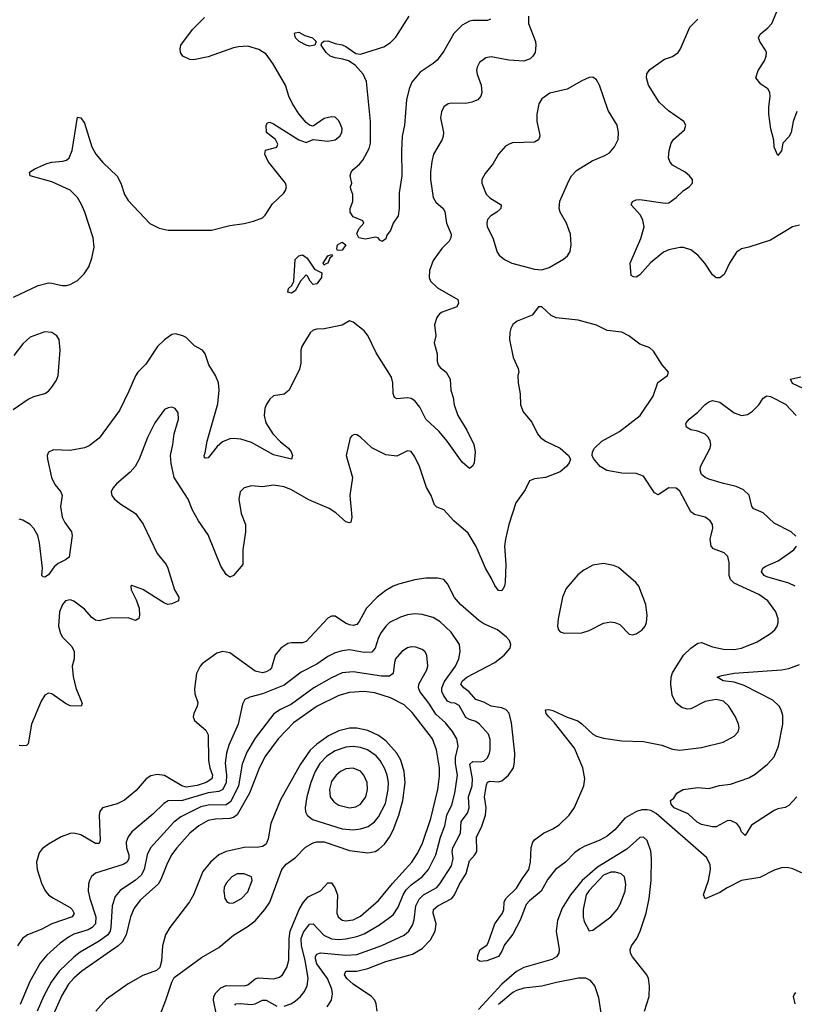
# Model space of a CAD drawing. Header units: inches. Extents: x 2057696 to 2160536, y 827480 to 1016834.
# Tile 168 of 256: x 2071252 to 2075521, y 921368 to 926791. Entities that reach past the tile are written whole.
import ezdxf

# ---------------------------------------------------------------- set-up
doc = ezdxf.new("R2010")
doc.units = ezdxf.units.IN
doc.header["$MEASUREMENT"] = 0
doc.layers.add('C0972', color=7, linetype='Continuous')

msp = doc.modelspace()

# ---------------------------------------------------------------- linework, layer by layer
at = {"layer": 'C0972', "color": 5}
for points, elevation in [([(2075534.3, 926285.7), (2075514.9, 926230), (2075503, 926170), (2075490, 926145.2), (2075457.3, 926110), (2075450, 926068), (2075430, 926042), (2075410, 926088), (2075407.2, 926127.2), (2075392, 926190), (2075379.7, 926270), (2075379.8, 926310), (2075388.1, 926368.1), (2075386, 926390), (2075374.5, 926410), (2075336.3, 926436.3), (2075309.6, 926470), (2075321.7, 926510), (2075356.5, 926563.5), (2075366.2, 926590), (2075367.2, 926610), (2075362.4, 926622.4), (2075331.1, 926670), (2075324.2, 926690), (2075332.8, 926710), (2075374.8, 926745.2), (2075396.5, 926770), (2075439.3, 926870)], 440), ([(2074055.8, 926810), (2074056.5, 926770), (2074094.9, 926670), (2074097.3, 926650), (2074092.3, 926610), (2074080.2, 926590), (2074064.4, 926575.6), (2074030, 926561.3), (2073947.2, 926567.1), (2073850, 926586.9), (2073820.3, 926579.7), (2073785.9, 926554.2), (2073772.7, 926530), (2073770.4, 926510), (2073772.4, 926490), (2073794.4, 926430), (2073798, 926390), (2073793, 926370), (2073777.3, 926350), (2073743.8, 926336.2), (2073710, 926329.7), (2073630, 926331.3), (2073613.3, 926326.7), (2073589, 926311), (2073576, 926284), (2073570.3, 926250), (2073587.4, 926170), (2073586, 926150), (2073579.5, 926130), (2073533.4, 926050), (2073523.6, 926010), (2073515.8, 925950), (2073516.1, 925910), (2073531.4, 925811.4), (2073545.4, 925785.4), (2073584.9, 925750), (2073594.8, 925734.8), (2073604.7, 925670), (2073629.1, 925610), (2073627.9, 925590), (2073618.3, 925570), (2073577.6, 925530), (2073530, 925464), (2073510.4, 925410), (2073508.4, 925370), (2073516.3, 925350), (2073554.4, 925314.4), (2073666.8, 925250), (2073670.7, 925230), (2073661, 925210), (2073581, 925179), (2073566, 925170), (2073550.4, 925150), (2073538.7, 925110), (2073546, 925050), (2073536.3, 925010), (2073552, 924950), (2073553.4, 924910), (2073558.7, 924890), (2073570, 924874.9), (2073603, 924850), (2073623.8, 924810), (2073628.8, 924750), (2073640.3, 924710), (2073645.7, 924670), (2073666.3, 924610), (2073715.8, 924530), (2073754.9, 924450), (2073761.6, 924410), (2073756.4, 924350), (2073750, 924334), (2073730, 924319.3), (2073690, 924353.6), (2073608.5, 924470), (2073563, 924523), (2073489.9, 924589.9), (2073456.9, 924656.9), (2073430, 924691.1), (2073410, 924703.9), (2073390, 924708.7), (2073330, 924702), (2073317, 924710), (2073310.9, 924730.9), (2073309, 924790), (2073300.9, 924820.9), (2073215.9, 924955.9), (2073170, 925051.3), (2073150, 925076.8), (2073090, 925124.5), (2073070, 925132.3), (2073030, 925107.6), (2072930, 925088.6), (2072890, 925085.3), (2072870, 925079.8), (2072853.2, 925066.8), (2072807.3, 924990), (2072801.6, 924970), (2072800.8, 924899.2), (2072794.5, 924865.5), (2072737.6, 924750), (2072710, 924727.8), (2072650, 924718.4), (2072630, 924700.9), (2072610, 924669.3), (2072602.8, 924650), (2072599, 924610), (2072608.1, 924570), (2072646.7, 924510), (2072690, 924464.9), (2072733.4, 924430), (2072748.5, 924410), (2072756, 924390), (2072750.3, 924369.7), (2072650, 924393.1), (2072530, 924462.6), (2072470, 924479.4), (2072430, 924484.6), (2072410, 924482.5), (2072370, 924465.6), (2072340.5, 924439.5), (2072290, 924377), (2072275.3, 924375.3), (2072270, 924378), (2072268.6, 924390), (2072275.1, 924404.9), (2072285.1, 924470), (2072344.9, 924675), (2072351.9, 924750), (2072348.3, 924790), (2072330.6, 924830), (2072294.4, 924890), (2072273.6, 924950), (2072260.3, 924970), (2072214.6, 924994.6), (2072170, 925039.5), (2072151.1, 925050), (2072110, 925059.8), (2072090, 925056), (2072050, 925026.6), (2072011.8, 924990), (2071946.5, 924893.5), (2071903.6, 924850), (2071890, 924829.6), (2071854.5, 924745.5), (2071801.5, 924638.5), (2071690, 924486.4), (2071635.8, 924444.2), (2071610, 924431.8), (2071530, 924417.2), (2071439, 924421), (2071410, 924408.7), (2071404.4, 924390), (2071405.3, 924370), (2071427.6, 924270), (2071446, 924230), (2071479.5, 924190), (2071486.4, 924170), (2071476.9, 924110), (2071486.5, 924050), (2071501, 924021), (2071537.1, 923970), (2071542, 923950), (2071524, 923830), (2071504.9, 923815.1), (2071463.7, 923796.3), (2071442.9, 923777.1), (2071410, 923732.3), (2071390, 923719.3), (2071381.5, 923721.5), (2071374, 923730), (2071377.6, 923770), (2071361.7, 923910), (2071352.4, 923950), (2071330, 923988.5), (2071310, 924009.8), (2071270, 924034), (2071250, 924039.8)], 460), ([(2073846.9, 926793.1), (2073830, 926786), (2073750, 926786.8), (2073730, 926782.2), (2073690, 926761), (2073645.4, 926714.6), (2073590, 926617.4), (2073552, 926568), (2073531.3, 926548.7), (2073459.1, 926500.9), (2073413.5, 926446.5), (2073399, 926410), (2073383.9, 926350), (2073371.9, 926210), (2073360.7, 926150), (2073356.9, 926070), (2073358.6, 925930), (2073343.6, 925836.4), (2073342.7, 925750), (2073336.9, 925710), (2073310.3, 925669.7), (2073294.9, 925630), (2073275.9, 925604.1), (2073270, 925584), (2073250, 925569), (2073236.4, 925576.4), (2073228.4, 925588.4), (2073213.6, 925593.6), (2073157.3, 925582.7), (2073121.2, 925590), (2073110, 925611), (2073121.7, 925638.3), (2073149, 925670), (2073143.1, 925683.1), (2073090, 925704), (2073074, 925730), (2073074, 925750), (2073088.7, 925790), (2073088.4, 925828.4), (2073076.4, 925856.4), (2073075.3, 925870), (2073082, 925890), (2073074, 925930), (2073079.3, 925950), (2073090, 925966), (2073125.3, 925994.7), (2073143, 926017), (2073178, 926082), (2073185.4, 926110), (2073185.2, 926230), (2073162.5, 926450), (2073145, 926490), (2073100.8, 926540.8), (2073064, 926564), (2073033.6, 926573.6), (2072990, 926579.7), (2072962.7, 926590), (2072940.9, 926610), (2072913.2, 926650), (2072917.2, 926662.8), (2072927.5, 926672.5), (2072950, 926674), (2072990, 926659.3), (2073030, 926652.7), (2073050, 926643.8), (2073103.8, 926603.8), (2073130, 926600.3), (2073259, 926641), (2073295.6, 926664.4), (2073325.4, 926694.6), (2073398.7, 926810)], 440), ([(2071217.3, 925262.7), (2071353.8, 925326.2), (2071410, 925340.8), (2071430, 925340.3), (2071486.9, 925326.9), (2071510, 925327.3), (2071530, 925332.4), (2071570, 925353.4), (2071607.8, 925390), (2071633.3, 925430), (2071650, 925478), (2071662.5, 925537.5), (2071656.8, 925590), (2071611.4, 925730), (2071593.2, 925773.2), (2071571.2, 925811.2), (2071530, 925852), (2071430, 925897.6), (2071309.8, 925929.8), (2071306.6, 925950), (2071336, 925970), (2071401.9, 925998.1), (2071430, 926006.8), (2071490, 926011.3), (2071510, 926017.8), (2071525.1, 926030), (2071540.7, 926070), (2071570, 926254), (2071590, 926250.8), (2071610, 926220.7), (2071650.3, 926090), (2071671.6, 926050), (2071710, 926003.7), (2071789.3, 925929.3), (2071810.2, 925890.2), (2071830, 925828), (2071850, 925794), (2071970, 925668.7), (2072021.6, 925641.6), (2072070, 925631.5), (2072310, 925631.3), (2072410, 925657.5), (2072490, 925667.2), (2072539.8, 925680.2), (2072590, 925699), (2072605.8, 925714.2), (2072644.4, 925775.6), (2072706.4, 925833.6), (2072717.6, 925850), (2072722, 925870), (2072716.4, 925890), (2072622, 926010), (2072602.9, 926050), (2072607.5, 926072.5), (2072670, 926088.2), (2072674.1, 926105.8), (2072661.6, 926130), (2072611.6, 926170), (2072609.8, 926210.2), (2072617.5, 926222.5), (2072630, 926225.3), (2072650, 926217.6), (2072790, 926129), (2072830, 926114), (2072870, 926131), (2072950, 926121.7), (2072990, 926129.1), (2073016.3, 926150), (2073027.8, 926170), (2073029.6, 926190), (2073022.4, 926210), (2073010, 926233.2), (2072990, 926253.2), (2072970, 926256), (2072930, 926245.6), (2072870, 926204), (2072850, 926209), (2072830, 926225.2), (2072790, 926272.7), (2072753.6, 926330), (2072735.6, 926370), (2072717.6, 926430), (2072648, 926550), (2072610, 926601.3), (2072570, 926626), (2072510, 926644.4), (2072458.2, 926641.8), (2072430, 926636.4), (2072290, 926586.4), (2072210, 926568.9), (2072190, 926571.1), (2072151.8, 926590), (2072137.6, 926610), (2072135.6, 926630), (2072140.7, 926650), (2072204.2, 926735.8), (2072270, 926803)], 460), ([(2075550, 925658), (2075510, 925649.4), (2075390, 925575.8), (2075270, 925537), (2075230, 925529.2), (2075202.8, 925510), (2075164, 925450), (2075133.7, 925386.3), (2075110, 925369), (2075090, 925369.2), (2075070, 925385.2), (2075028, 925450), (2074990, 925493.6), (2074950, 925522.4), (2074910, 925536.3), (2074890, 925536.3), (2074830, 925523.5), (2074799.1, 925510), (2074728.2, 925451.8), (2074670, 925384.5), (2074650, 925373.2), (2074634, 925374), (2074622, 925382), (2074616.2, 925450), (2074674.6, 925585.4), (2074693.5, 925650), (2074686.4, 925686.4), (2074674.1, 925714.1), (2074622.7, 925770), (2074629, 925790), (2074650, 925799.3), (2074670, 925799.5), (2074810, 925779.5), (2074830, 925782), (2074870, 925810.4), (2074910, 925850.6), (2074942, 925870), (2074959, 925890), (2074959, 925910), (2074944, 925930), (2074919, 925950), (2074849.7, 925989.7), (2074834.5, 926010), (2074827.8, 926030), (2074831.8, 926070), (2074842.9, 926110), (2074855.1, 926130), (2074915.3, 926184.7), (2074922.7, 926210), (2074912.3, 926230), (2074828.1, 926288.1), (2074776.6, 926336.6), (2074718, 926430), (2074706, 926470), (2074708.1, 926491.9), (2074724.2, 926515.8), (2074806.2, 926573.8), (2074850, 926587.7), (2074880.9, 926610), (2074894.5, 926630), (2074945.1, 926750), (2074990, 926793)], 460), ([(2075610, 922069.4), (2075513.4, 922113.4), (2075481, 922121), (2075450, 922119.7), (2075410, 922106.2), (2075330, 922066.3), (2075230, 922049.8), (2075150, 922008.5), (2075110, 921982.6), (2075030, 921948.4), (2075019.8, 921970), (2075048.3, 922050), (2075058.5, 922110), (2075056.8, 922136.8), (2075037, 922177), (2074758.8, 922418.8), (2074730, 922434.4), (2074710, 922439.5), (2074681.5, 922438.5), (2074650.3, 922429.7), (2074586.4, 922393.6), (2074531.5, 922328.5), (2074490, 922293.4), (2074450, 922271.4), (2074362.4, 922237.6), (2074337.3, 922222.7), (2074310, 922202), (2074260.1, 922150), (2074204.8, 922110), (2074162.5, 922057.5), (2074126.6, 921990), (2074062.4, 921937.6), (2074043.6, 921916.4), (2074010, 921831), (2073970, 921753), (2073924.5, 921695.5), (2073910, 921660.5), (2073890.1, 921630), (2073826.2, 921606.2), (2073790, 921604), (2073778, 921610), (2073774.6, 921614.6), (2073776, 921636), (2073788.8, 921670), (2073826.3, 921693.7), (2073834.6, 921705.4), (2073869.9, 921810.1), (2073913.6, 921870), (2073919.4, 921890), (2073921.7, 921930), (2073930.5, 921949.5), (2073990, 922007.1), (2074020.5, 922059.5), (2074057.2, 922110), (2074067, 922150), (2074070, 922231.3), (2074079.6, 922260.4), (2074090, 922273.4), (2074138.7, 922310), (2074190, 922333.7), (2074224.6, 922355.4), (2074280.3, 922410), (2074309.3, 922450.7), (2074361, 922570), (2074365.7, 922610), (2074354.9, 922670), (2074310, 922778.5), (2074198.6, 922918.6), (2074167.8, 922950), (2074152.8, 922970), (2074149.6, 922990), (2074168.8, 922991.2), (2074190, 922985.8), (2074269, 922949), (2074328.1, 922928.1), (2074350, 922912.9), (2074410, 922855.8), (2074430, 922844.4), (2074470, 922833.6), (2074570, 922819.6), (2074690, 922814.9), (2074790, 922794.3), (2074850, 922772.4), (2074890, 922767), (2075010, 922781.7), (2075128.1, 922811.9), (2075190, 922844), (2075211.3, 922868.7), (2075216.2, 922890), (2075214, 922910), (2075196.9, 922950), (2075160.4, 923010), (2075130, 923037.3), (2075090, 923047), (2075030, 923034.7), (2074950, 922995), (2074930, 922992.4), (2074901.5, 923001.5), (2074868.8, 923028.8), (2074848.5, 923070), (2074840.2, 923130), (2074842.7, 923170), (2074850, 923193.8), (2074910, 923291), (2074950, 923329.4), (2074990, 923356.5), (2075010, 923360.2), (2075070, 923336), (2075130, 923323), (2075190, 923321.3), (2075230, 923329.3), (2075316, 923364), (2075389.6, 923410), (2075414.3, 923430), (2075426.9, 923450), (2075432.6, 923470), (2075432.4, 923490), (2075418.5, 923530), (2075374.5, 923590), (2075324.7, 923624.7), (2075190, 923686.2), (2075170, 923706.9), (2075161.2, 923730), (2075161.7, 923801.7), (2075154.1, 923834.1), (2075134.8, 923854.8), (2075076.4, 923876.4), (2075062.4, 923890), (2075057.7, 923930), (2075071.1, 923990), (2075069.6, 924010), (2075057, 924030), (2075042.3, 924042.3), (2075029.7, 924049.7), (2074970, 924064.7), (2074950, 924080.7), (2074890, 924194), (2074870, 924209.6), (2074830, 924211.6), (2074770, 924174.5), (2074750, 924184.5), (2074690, 924276.2), (2074650, 924291.3), (2074570, 924293.7), (2074487.8, 924307.8), (2074451.8, 924330), (2074414, 924374), (2074407.3, 924390), (2074408, 924410), (2074419.7, 924430), (2074459.7, 924470), (2074557.6, 924522.4), (2074671.8, 924610), (2074743.3, 924716.7), (2074768.3, 924791.7), (2074822, 924830), (2074827, 924850), (2074793.3, 924890), (2074745.3, 924965.3), (2074724.1, 924984.1), (2074670, 925002.7), (2074609.3, 925049.3), (2074570, 925069.8), (2074490, 925078.9), (2074430, 925108.2), (2074330, 925135.3), (2074207.7, 925147.7), (2074181.1, 925161.1), (2074130, 925209.3), (2074110.8, 925209.2), (2074076.1, 925163.9), (2073994, 925130), (2073970, 925112), (2073958, 925090), (2073952.8, 925067.2), (2073952.2, 925030), (2073971.4, 924930), (2073998.4, 924870), (2074003, 924850), (2073997.6, 924830), (2073998.7, 924790), (2074010.3, 924729.7), (2074011.8, 924670), (2074027, 924630), (2074073.9, 924573.9), (2074106, 924510), (2074121.3, 924490), (2074150, 924468.9), (2074230.7, 924430), (2074276, 924390), (2074286.8, 924370), (2074280.7, 924350), (2074266, 924330), (2074230, 924299.7), (2074150, 924269.7), (2074090, 924262.4), (2074060.7, 924250), (2074038.3, 924201.7), (2073985.7, 924130), (2073947, 924010), (2073929.4, 923930), (2073924.4, 923890), (2073930.7, 923790), (2073927.2, 923692.8), (2073924.1, 923670), (2073910, 923645.3), (2073890, 923646.5), (2073870, 923674), (2073852.8, 923712.8), (2073819, 923770), (2073768.4, 923888.4), (2073722.8, 923962.8), (2073644.4, 924030), (2073590, 924091.1), (2073550, 924105.4), (2073538.5, 924118.5), (2073518.8, 924170), (2073494.3, 924214.3), (2073455.1, 924330), (2073430, 924382.7), (2073410, 924411.8), (2073390, 924416.2), (2073330, 924386), (2073270, 924394.3), (2073192.3, 924432.3), (2073130, 924491.8), (2073110, 924503.7), (2073094.8, 924505.2), (2073081.6, 924498.4), (2073073.2, 924486.8), (2073052, 924390), (2073085.3, 924270), (2073071.4, 924170), (2073081.7, 924050), (2073076.4, 924023.6), (2073070, 924019.7), (2073050, 924025), (2072993.9, 924073.9), (2072958.1, 924098.1), (2072845.4, 924145.4), (2072750, 924201.8), (2072710, 924217.7), (2072650, 924227.4), (2072590, 924217.6), (2072530, 924223.6), (2072490, 924211.8), (2072467.7, 924190), (2072460.4, 924150), (2072472, 924070), (2072495.6, 924010), (2072496.1, 923970), (2072481, 923870), (2072481.3, 923790), (2072430, 923729.7), (2072410, 923719.7), (2072390, 923734), (2072361.2, 923781.2), (2072290, 923952.6), (2072237.5, 924030), (2072205, 924090), (2072180.3, 924150), (2072103.5, 924270), (2072086.2, 924346.2), (2072083.1, 924390), (2072096.4, 924450), (2072103, 924510), (2072126.6, 924590), (2072125.1, 924625.1), (2072109.6, 924649.6), (2072090, 924655.6), (2072070, 924653.3), (2072050, 924643.7), (2071997.6, 924570), (2071957, 924490), (2071910.3, 924369.7), (2071888.4, 924330), (2071861.1, 924298.9), (2071785.1, 924234.9), (2071764.9, 924210), (2071756.3, 924190), (2071760.5, 924170), (2071775.5, 924150), (2071810, 924121.6), (2071890, 924070.5), (2071932.4, 924012.4), (2072008.9, 923850), (2072058.7, 923790), (2072068.8, 923770), (2072104.9, 923650), (2072128.7, 923610), (2072128, 923590), (2072090, 923572.4), (2072069.3, 923570), (2072050, 923577.2), (2071930, 923652), (2071870, 923674), (2071864.7, 923670), (2071866, 923650), (2071894.6, 923594.6), (2071910.2, 923550.2), (2071912.6, 923510), (2071908.2, 923491.8), (2071890, 923482), (2071850, 923495.4), (2071750, 923494.3), (2071690, 923479.5), (2071670, 923482.9), (2071650, 923497.6), (2071610, 923543), (2071550, 923587.6), (2071530, 923595.1), (2071505.5, 923590), (2071487.2, 923570), (2071471.8, 923530), (2071466.3, 923450), (2071477, 923410), (2071488.5, 923390), (2071539.1, 923339.1), (2071552.2, 923310), (2071552.4, 923270), (2071542, 923230), (2071546.4, 923173.6), (2071560.7, 923110), (2071595.8, 923024.2), (2071590.4, 923009.6), (2071530, 923012), (2071504.1, 923024.1), (2071430, 923077.2), (2071410, 923080.4), (2071390, 923071.1), (2071370, 923037), (2071316.5, 922910), (2071298, 922802), (2071290, 922792.3), (2071270, 922791.6), (2071250, 922793.6)], 480), ([(2071216.9, 924643.1), (2071298.9, 924701.1), (2071330, 924715.4), (2071390, 924732.2), (2071410, 924745), (2071430, 924765.8), (2071455.1, 924804.9), (2071463.9, 924830), (2071476.1, 924970), (2071470.6, 925030), (2071456.4, 925050), (2071430, 925067.4), (2071390, 925072.3), (2071310, 925042.8), (2071270, 925006.2), (2071219.1, 924940.9)], 460), ([(2075570, 924759.5), (2075510, 924786), (2075499, 924810), (2075556.2, 924823.8)], 460), ([(2075530, 923946), (2075502.7, 923970), (2075410, 924018), (2075350, 924074.7), (2075297.2, 924097.2), (2075287.2, 924110), (2075271.6, 924171.6), (2075241.4, 924201.4), (2075200, 924220), (2075130, 924235.4), (2075050, 924259.8), (2075030, 924268.3), (2075010, 924285.8), (2075001.3, 924310), (2075003.7, 924330), (2075057.4, 924430), (2075060.5, 924450), (2075056.9, 924470), (2075047.3, 924490), (2075030, 924507.3), (2074990, 924524.2), (2074950, 924532), (2074926.7, 924546.7), (2074923.9, 924563.9), (2074924.2, 924570), (2074940.7, 924590), (2074990, 924628.4), (2075030, 924670.6), (2075050, 924686), (2075070, 924692.4), (2075110, 924684.2), (2075190, 924625.7), (2075230, 924610.4), (2075263.7, 924616.3), (2075290, 924634), (2075324.5, 924670), (2075350, 924706), (2075370, 924718.8), (2075390, 924714.8), (2075472.1, 924672.1), (2075530.7, 924610.7)], 460), ([(2075524.7, 923670), (2075490, 923686.6), (2075370, 923721.3), (2075355.5, 923730), (2075340.7, 923750), (2075347.2, 923770), (2075360.5, 923779.5), (2075431.5, 923810), (2075517.6, 923870), (2075533.3, 923890)], 460), ([(2073222, 921330), (2073217.2, 921370), (2073208.6, 921390), (2073191, 921410), (2073090, 921478.7), (2073055.2, 921510), (2073042.2, 921530), (2073049.4, 921550), (2073110, 921550.5), (2073170, 921563.9), (2073270, 921603.9), (2073416.4, 921643.6), (2073470, 921675.1), (2073516.7, 921723.3), (2073540.9, 921770), (2073547.1, 921810), (2073530.6, 921870), (2073533, 921890), (2073556.5, 921910), (2073632.8, 921950), (2073649.1, 921970.9), (2073676.2, 922030), (2073712.2, 922087.8), (2073730, 922158.5), (2073759.4, 922190), (2073771.7, 922210), (2073768.7, 922290), (2073797.6, 922342.4), (2073818.5, 922410), (2073822.2, 922450), (2073813.8, 922510), (2073824.1, 922575.9), (2073830, 922590.2), (2073844.2, 922595.8), (2073890, 922592.5), (2073910, 922598), (2073946.4, 922630), (2073973.1, 922670), (2073979.6, 922700.4), (2073980.2, 922750), (2073963, 922917), (2073950, 922971.4), (2073932.2, 922990), (2073910, 923000.7), (2073850, 923009.9), (2073810, 923032), (2073765.7, 923045.7), (2073728.3, 923088.3), (2073699.8, 923110), (2073683.2, 923130), (2073691.9, 923150), (2073715.6, 923170), (2073870.4, 923249.6), (2073922, 923290), (2073955.1, 923330), (2073958.7, 923350), (2073950.9, 923370.9), (2073935.6, 923390), (2073885.4, 923430), (2073810, 923463.9), (2073781.6, 923481.6), (2073680.7, 923570), (2073648.5, 923608.5), (2073610, 923683.5), (2073590, 923706.9), (2073554.9, 923714.9), (2073490, 923714.8), (2073430, 923706.3), (2073339.2, 923680.8), (2073310, 923669.8), (2073270, 923646.6), (2073222.4, 923610), (2073163.2, 923550), (2073123.7, 923476.3), (2073110, 923459.3), (2073090, 923453.6), (2073070, 923457.5), (2073047.5, 923467.5), (2072990, 923505.8), (2072970, 923505.3), (2072950, 923495.1), (2072830, 923365.5), (2072810, 923357.8), (2072750, 923358.4), (2072730, 923354.2), (2072691.8, 923330), (2072660.2, 923290), (2072639.3, 923220.7), (2072630.5, 923209.5), (2072610, 923198.8), (2072590, 923194), (2072550, 923203.2), (2072410, 923304.1), (2072370, 923310.8), (2072338.5, 923301.5), (2072258, 923242), (2072247, 923230), (2072227.4, 923190), (2072214.8, 923105.2), (2072218.2, 923078.2), (2072233.1, 923030), (2072230.3, 923010), (2072211.6, 922970), (2072207.4, 922950), (2072214.6, 922930), (2072277.2, 922877.2), (2072291.4, 922851.4), (2072292.6, 922710), (2072299.2, 922670), (2072315.1, 922630), (2072310.9, 922609.1), (2072279.7, 922590), (2072230, 922572.6), (2072170, 922563.7), (2072146.3, 922570), (2072050, 922627), (2072010, 922633.6), (2071974.4, 922625.6), (2071948.9, 922610), (2071894.4, 922545.6), (2071830, 922492.7), (2071790, 922470.8), (2071708, 922450), (2071694.4, 922430), (2071690.3, 922410), (2071696.3, 922270), (2071690, 922254), (2071670, 922254), (2071590, 922300.6), (2071550.2, 922309.8), (2071530, 922307.7), (2071480.5, 922290), (2071410.4, 922250), (2071375.9, 922224.1), (2071359, 922201), (2071344.6, 922150), (2071348.8, 922110), (2071374.6, 922030), (2071394.3, 921990), (2071411.7, 921970), (2071434.3, 921954.3), (2071530, 921900.6), (2071541.5, 921890), (2071552.8, 921867.1), (2071541.1, 921850), (2071428.4, 921811.6), (2071370, 921780.2), (2071294.3, 921750), (2071268.4, 921730), (2071239.8, 921690)], 520), ([(2072946.6, 921353.4), (2072969.8, 921390), (2072975.5, 921424.5), (2072971.5, 921450), (2072947.7, 921510), (2072889.3, 921590), (2072882.7, 921617.3), (2072883, 921630), (2072890, 921644.3), (2072910, 921651.5), (2073050, 921638.2), (2073110, 921642.4), (2073248.4, 921691.6), (2073371.6, 921748.4), (2073396.8, 921770), (2073417, 921802.9), (2073426.4, 921833.6), (2073435.4, 921910), (2073452.9, 921947.1), (2073477.3, 921970), (2073550, 922010.8), (2073568.2, 922031.8), (2073632, 922130), (2073641, 922170), (2073636.1, 922210), (2073639.7, 922230), (2073681.7, 922310), (2073685.6, 922374.4), (2073719.7, 922420.3), (2073728.5, 922450), (2073725.9, 922510), (2073744.9, 922570), (2073748.1, 922610), (2073733, 922690), (2073750, 922704.6), (2073790, 922702.8), (2073810, 922707.2), (2073830, 922725), (2073841.6, 922750), (2073844.7, 922770), (2073845.4, 922825.4), (2073835.7, 922855.7), (2073785.5, 922910), (2073765.3, 922925.3), (2073730, 922935.3), (2073710, 922946.9), (2073674.1, 923014.1), (2073650, 923026.7), (2073630, 923028.4), (2073610, 923036.8), (2073587, 923070), (2073579, 923090), (2073577.8, 923110), (2073593.7, 923146.3), (2073653.6, 923230), (2073672.4, 923270), (2073680.3, 923310), (2073676, 923350), (2073630, 923416.4), (2073570, 923473.8), (2073530, 923498.2), (2073470, 923513.8), (2073430, 923517.7), (2073390, 923513.2), (2073350, 923500.3), (2073290.1, 923469.9), (2073269.5, 923450.5), (2073244.6, 923415.4), (2073230, 923387.6), (2073211.6, 923328.4), (2073192.2, 923307.8), (2073150, 923305.5), (2073070, 923319.1), (2073030, 923315.2), (2072990, 923303.7), (2072950, 923283.4), (2072890, 923241), (2072803.9, 923196.1), (2072710, 923124.5), (2072590, 923077.2), (2072520.4, 923059.6), (2072493, 923047), (2072480.2, 923019.8), (2072456.8, 922910), (2072405, 922795), (2072391.1, 922750), (2072383.7, 922696.3), (2072391.2, 922630), (2072390.1, 922590), (2072371.6, 922550), (2072350, 922538.9), (2072290, 922531.5), (2072150, 922489.9), (2072070, 922487.6), (2072046.1, 922473.8), (2071985.7, 922414.3), (2071870, 922317.6), (2071849.3, 922290), (2071839.1, 922260.9), (2071841, 922230), (2071852.8, 922190), (2071853.9, 922170), (2071844.7, 922150), (2071823.2, 922136.8), (2071670.5, 922090), (2071648.2, 922071.8), (2071636.9, 922050), (2071631.2, 922028.8), (2071630.2, 921989.8), (2071638.8, 921950), (2071672.5, 921850), (2071669.5, 921810), (2071650.9, 921790), (2071630, 921778.5), (2071550, 921753.4), (2071522, 921738), (2071475.9, 921704.1), (2071402.4, 921637.5), (2071365.8, 921594.2), (2071307.2, 921492.8), (2071254.2, 921365.8)], 540), ([(2072710, 921357.8), (2072745.7, 921370), (2072770, 921384.6), (2072799.4, 921410), (2072821.7, 921438.3), (2072837.2, 921470), (2072842, 921510), (2072824.9, 921610), (2072804.8, 921690), (2072802.6, 921730), (2072815.8, 921764.2), (2072850, 921809.2), (2072870, 921811.4), (2072928.8, 921748.8), (2072970, 921727.8), (2073010, 921724.2), (2073050, 921727.5), (2073110, 921741.5), (2073150, 921756.3), (2073235.5, 921804.5), (2073310, 921860.6), (2073338.3, 921901.7), (2073365.3, 921970), (2073381.9, 921998.1), (2073410, 922025.8), (2073469.9, 922070.1), (2073505, 922110), (2073545.3, 922190), (2073571, 922289), (2073595.3, 922350), (2073606, 922410), (2073632.9, 922467.1), (2073649.9, 922530), (2073665.3, 922630), (2073654, 922694), (2073653, 922727), (2073667.8, 922790), (2073661.5, 922830), (2073637.8, 922870), (2073598.7, 922918.7), (2073546.2, 922966.2), (2073506.7, 923026.7), (2073456.8, 923090), (2073449.8, 923110), (2073451.4, 923130), (2073496.5, 923210), (2073501.1, 923230), (2073495.5, 923290), (2073484, 923310), (2073470, 923321.5), (2073434.5, 923334.5), (2073410, 923335.7), (2073389.5, 923330.4), (2073358.5, 923310), (2073323.8, 923270), (2073316.8, 923250), (2073310.2, 923190), (2073290, 923175.3), (2073245.8, 923174.2), (2073090, 923199.1), (2073030, 923192.7), (2072970, 923165.3), (2072873.8, 923110), (2072750, 923020.2), (2072688.5, 922991.5), (2072653.5, 922966.5), (2072550, 922833.6), (2072503.3, 922756.7), (2072477.9, 922690), (2072457.5, 922570), (2072415.3, 922484.7), (2072390, 922466.7), (2072290, 922463.9), (2072250, 922454.7), (2072140.2, 922399.8), (2072101.6, 922370), (2071973.7, 922230), (2071954.5, 922190), (2071938.7, 922110), (2071920.9, 922079.1), (2071890, 922051.7), (2071806, 921994), (2071778.1, 921961.9), (2071761, 921910), (2071754.3, 921790), (2071750.1, 921769.9), (2071738.1, 921750), (2071690, 921715.4), (2071585.4, 921654.6), (2071550, 921627.4), (2071469.4, 921550.6), (2071425.5, 921490), (2071385.5, 921414.5), (2071349.1, 921330)], 560), ([(2075534.6, 922510), (2075490, 922462), (2075470, 922451.1), (2075430, 922444), (2075410, 922435.1), (2075285.4, 922354.6), (2075250, 922297.2), (2075230, 922317.2), (2075220.6, 922340.6), (2075203.5, 922363.5), (2075170, 922379.8), (2075150, 922378), (2075090, 922344.2), (2075070, 922344.3), (2075010, 922358.4), (2074985.8, 922370), (2074936.8, 922416.8), (2074859.3, 922450), (2074842.7, 922470), (2074838, 922490), (2074857.2, 922502.8), (2074873.2, 922530), (2074909, 922550), (2074990, 922561.3), (2075050, 922555.6), (2075108, 922572.1), (2075170, 922580.7), (2075270, 922615.4), (2075304.8, 922635.2), (2075373.7, 922690), (2075409.2, 922730.8), (2075433.5, 922790), (2075457.4, 922910), (2075458, 922958), (2075449.1, 922989.1), (2075437.2, 923010), (2075402.2, 923042.2), (2075243.6, 923123.6), (2075190, 923141.6), (2075129, 923150), (2075096, 923170), (2075120.9, 923179.1), (2075188.7, 923191.3), (2075450, 923209.1), (2075490, 923216.9), (2075550, 923239.2)], 460), ([(2072336.9, 921310), (2072320.8, 921390), (2072322.9, 921410), (2072333, 921430), (2072360.9, 921459.1), (2072390, 921471.5), (2072490, 921468.9), (2072510, 921474.4), (2072550, 921507.8), (2072566.6, 921513.4), (2072652, 921508), (2072683, 921517), (2072701.1, 921530), (2072724.6, 921570), (2072735, 921610), (2072737.7, 921730), (2072743, 921770), (2072792, 921890), (2072815.7, 921930), (2072841.3, 921958.7), (2072910, 921992.7), (2072950, 922036.1), (2072970, 922036.9), (2072989.5, 922009.5), (2073003.2, 921970), (2073000.6, 921870), (2073007.5, 921850), (2073030, 921831.1), (2073046.8, 921826.8), (2073090, 921832.6), (2073130, 921852.8), (2073230, 921939), (2073306.7, 922033.3), (2073412.7, 922150), (2073443.1, 922196.9), (2073469.4, 922250), (2073517.2, 922390), (2073555.6, 922550), (2073564.9, 922624.9), (2073565.3, 922670), (2073549.4, 922769.5), (2073527.2, 922830), (2073415.4, 922975.4), (2073370, 923017), (2073295.5, 923055.5), (2073210, 923083.1), (2073150, 923090.9), (2073070, 923085.6), (2073010, 923067.7), (2072891.2, 923010), (2072761.9, 922918.1), (2072677.2, 922830), (2072603.6, 922730), (2072570, 922663.5), (2072518.9, 922530), (2072450, 922411.7), (2072430, 922397.2), (2072410, 922391.6), (2072330, 922386.6), (2072290, 922379), (2072239.3, 922350), (2072190.5, 922309.6), (2072118.4, 922230), (2072089.5, 922190), (2072062.2, 922137.8), (2072030, 922054.5), (2072014.5, 922030), (2071917.8, 921942.2), (2071883.4, 921896.6), (2071862.9, 921850), (2071838.6, 921750), (2071817.7, 921710), (2071795, 921690), (2071594.6, 921550), (2071550, 921511.1), (2071521.3, 921478.7), (2071484.5, 921415.5), (2071435.8, 921310)], 580), ([(2072026, 921310), (2072058.2, 921390), (2072089.7, 921490.3), (2072104.2, 921515.8), (2072253.9, 921626.2), (2072350, 921680.2), (2072430, 921747.7), (2072506.3, 921793.7), (2072550, 921827.5), (2072603.9, 921890), (2072629.9, 921930.1), (2072696.8, 922110), (2072721.5, 922138.5), (2072770, 922174.7), (2072827.8, 922232.2), (2072870, 922256.8), (2072890, 922261.7), (2072930, 922261.7), (2073070, 922215.4), (2073170, 922202.1), (2073211.1, 922210), (2073230, 922220.1), (2073262, 922250), (2073290, 922288.4), (2073310, 922326), (2073342, 922410), (2073363.2, 922490), (2073375.6, 922590), (2073370.4, 922650), (2073351.7, 922711.7), (2073329.9, 922749.9), (2073270, 922819.6), (2073230, 922848.8), (2073170, 922874.8), (2073110, 922888.9), (2073070, 922887.9), (2073010, 922874.3), (2072953.3, 922846.7), (2072890, 922801), (2072853.4, 922766.6), (2072798.8, 922690), (2072690, 922494.5), (2072636.5, 922363.5), (2072621.9, 922278.1), (2072610.1, 922249.9), (2072590, 922237.3), (2072570, 922232.5), (2072490, 922230.4), (2072390, 922209.9), (2072350, 922191.2), (2072303, 922150), (2072261.9, 922098.1), (2072209.5, 921970), (2072188.8, 921931.2), (2072079.7, 921790), (2072056.3, 921750), (2072039, 921690), (2072034, 921606), (2072025.3, 921570), (2072006.5, 921553.5), (2071930, 921527.1), (2071850, 921480.3), (2071730, 921395), (2071671.9, 921330)], 620), ([(2074695.4, 921330), (2074720.5, 921410), (2074723.1, 921470), (2074716.9, 921510), (2074708.5, 921530), (2074628.9, 921628.9), (2074618.2, 921650), (2074615.7, 921670), (2074623.2, 921690), (2074652.2, 921730), (2074670.6, 921770), (2074703.9, 921870), (2074721, 921950), (2074732.5, 922050), (2074733.6, 922170), (2074730, 922211.8), (2074709.9, 922269.9), (2074690, 922287.8), (2074670, 922286.3), (2074598.2, 922221.8), (2074436.7, 922123.3), (2074351.3, 922048.7), (2074287.3, 921970), (2074242.4, 921897.6), (2074215, 921830), (2074207.8, 921770), (2074225.9, 921670), (2074222.7, 921650), (2074210.1, 921629.9), (2074185.2, 921614.8), (2074030, 921570.4), (2073990, 921548.4), (2073910, 921478), (2073780.2, 921339.8)], 520), ([(2074477.2, 921190), (2074443.7, 921403.7), (2074421.6, 921470), (2074398.6, 921498.6), (2074371.2, 921511.2), (2074331.1, 921511.1), (2074210, 921487.9), (2074130, 921467.5), (2074030, 921457.3), (2073990, 921443.7), (2073970, 921432), (2073890, 921366.9)], 540), ([(2072437.5, 921362.5), (2072443.5, 921370), (2072468, 921372), (2072530, 921365.7), (2072550.3, 921369.7), (2072590, 921390.8), (2072610, 921390.1), (2072670, 921357.6)], 560), ([(2075525.4, 921370), (2075516.2, 921410), (2075519.5, 921420.5), (2075530, 921432.7)], 480)]:
    msp.add_lwpolyline(points, dxfattribs=dict(at, elevation=elevation))
for points, elevation in [([(2072850, 926645.1), (2072830, 926649.7), (2072792.7, 926670), (2072772.3, 926690), (2072766, 926714), (2072770, 926718.8), (2072790, 926721.6), (2072823.6, 926703.6), (2072866, 926690), (2072886, 926670), (2072878, 926650), (2072870, 926647.6)], 440), ([(2074410, 926474), (2074390, 926471.6), (2074350, 926454.7), (2074270, 926407.2), (2074174.4, 926385.6), (2074130, 926355.1), (2074113.4, 926326.6), (2074101.1, 926270), (2074101.7, 926230), (2074117, 926163), (2074117.6, 926150), (2074110.3, 926129.7), (2074090, 926116.2), (2073968.5, 926111.5), (2073952.7, 926107.3), (2073930, 926093.2), (2073890, 926049.4), (2073861.6, 925998.4), (2073817, 925943), (2073799.5, 925910), (2073798.4, 925890), (2073822.4, 925830), (2073843.8, 925810), (2073905.5, 925770), (2073903.8, 925750), (2073882.4, 925730), (2073848.5, 925710), (2073830.3, 925690), (2073826, 925670), (2073828.9, 925650), (2073860.3, 925590), (2073884.2, 925510), (2073894.3, 925494.3), (2073923.8, 925470), (2073964.9, 925450), (2074090, 925416.1), (2074130, 925412.8), (2074170, 925426.5), (2074249, 925471), (2074271.5, 925490), (2074286.1, 925513.9), (2074291.1, 925550), (2074286.9, 925610), (2074265.7, 925670), (2074231.1, 925730), (2074225.1, 925750), (2074228.9, 925791.1), (2074277.4, 925902.6), (2074293.3, 925930), (2074320.8, 925959.2), (2074406.6, 926013.4), (2074477.5, 926042.5), (2074502, 926058), (2074529.7, 926090.3), (2074549.7, 926130.3), (2074552.8, 926170), (2074544.7, 926210), (2074494.3, 926290), (2074447.3, 926430), (2074430, 926459.3)], 480), ([(2073010, 925519), (2073002, 925522), (2072999, 925530), (2073002.7, 925550), (2073030, 925566), (2073050.3, 925550.3), (2073030, 925520.9)], 440), ([(2072870, 925332.7), (2072852.7, 925350), (2072838.9, 925378.9), (2072830, 925385.2), (2072798.8, 925350), (2072770, 925297.2), (2072750, 925284.5), (2072729.3, 925290), (2072734, 925310), (2072752.5, 925327.5), (2072762, 925350), (2072769.6, 925470), (2072789.7, 925490.3), (2072810, 925495.5), (2072836.7, 925476.7), (2072876.8, 925416.8), (2072916.3, 925396.3), (2072915.8, 925370), (2072890, 925336.2)], 440), ([(2072930, 925438), (2072925.2, 925450), (2072949.5, 925490.5), (2072970, 925498), (2072976, 925490), (2072962, 925478), (2072950, 925449.2), (2072935.3, 925444.7)], 440), ([(2074470, 923795), (2074410, 923787), (2074360.6, 923759.4), (2074327.3, 923732.7), (2074263.2, 923656.8), (2074243.2, 923610), (2074219.6, 923490), (2074216.5, 923450), (2074221.6, 923430), (2074230, 923419.1), (2074252, 923412), (2074350, 923413.7), (2074390, 923425.7), (2074470, 923466.7), (2074510, 923474.3), (2074531.3, 923471.3), (2074558.6, 923458.6), (2074610, 923406.4), (2074630, 923402.6), (2074650, 923407.8), (2074682.4, 923430), (2074698.3, 923450), (2074706.9, 923470), (2074709.7, 923510), (2074702, 923570), (2074664, 923670), (2074647.8, 923690), (2074552.8, 923772.8), (2074524.9, 923784.9)], 520), ([(2073090, 922786.8), (2073050, 922784.5), (2072990, 922763.9), (2072945.5, 922734.5), (2072905.9, 922694.1), (2072879.8, 922650), (2072855.9, 922590), (2072833.6, 922510), (2072825.2, 922450), (2072827.7, 922427.7), (2072836, 922410), (2072866.3, 922386.3), (2073030, 922334.7), (2073090, 922328.4), (2073130, 922333.5), (2073172.5, 922347.5), (2073207.6, 922372.4), (2073230, 922399.2), (2073267.1, 922472.9), (2073282.6, 922550), (2073284.8, 922590), (2073277.5, 922630), (2073264, 922664), (2073238.5, 922710), (2073216.7, 922736.7), (2073169.5, 922769.5), (2073130, 922782.5)], 640), ([(2073090, 922669), (2073050, 922664.8), (2073020.3, 922650), (2072995.8, 922630), (2072970, 922594.3), (2072958.7, 922550), (2072963.8, 922510), (2072982.4, 922482.4), (2073010, 922463.5), (2073070, 922448.8), (2073104.3, 922455.7), (2073130.8, 922470), (2073159.8, 922510), (2073169.1, 922550), (2073166.5, 922590), (2073149.2, 922629.2), (2073130, 922651.8)], 660), ([(2074510, 922094.7), (2074470, 922079.1), (2074390, 921994.1), (2074374.5, 921970), (2074357, 921890), (2074356.5, 921850), (2074363.5, 921823.5), (2074390, 921772), (2074410, 921776), (2074509.8, 921850.2), (2074544, 921890), (2074560.9, 921919.1), (2074588.9, 921990), (2074593, 922030), (2074585.3, 922070), (2074565.8, 922085.8), (2074534.6, 922094.6)], 540), ([(2072490, 922086.9), (2072450, 922085.7), (2072420.3, 922070), (2072390, 922035.6), (2072379, 922010), (2072376.5, 921990), (2072382.6, 921950), (2072394.8, 921930), (2072410, 921924.2), (2072430, 921926.3), (2072474.3, 921950), (2072510, 921986.7), (2072533.5, 922050), (2072529.4, 922070)], 640)]:
    msp.add_lwpolyline(points, close=True, dxfattribs=dict(at, elevation=elevation))

doc.saveas('drawing.dxf')
